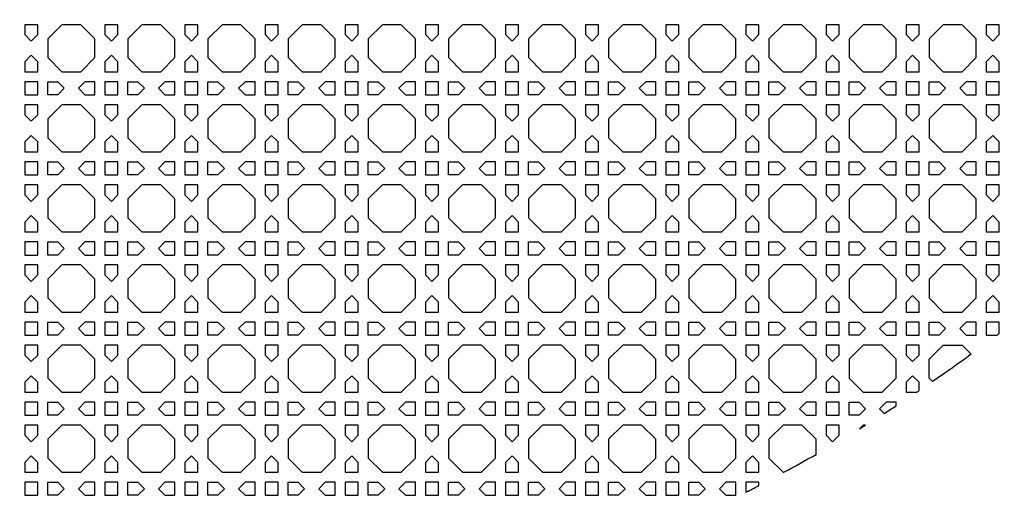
# Model space of a CAD drawing. Header units: millimetres. Extents: x 1204 to 5247, y 17 to 1217.
# Tile 38 of 53: x 4655 to 4951, y 169 to 313. Entities that reach past the tile are written whole.
import ezdxf

# ---------------------------------------------------------------- set-up
doc = ezdxf.new("R2010")
doc.units = ezdxf.units.MM
doc.header["$LTSCALE"] = 50
doc.layers.add('PATTERN', color=252, linetype='Continuous', true_color=0x696969)
doc.layers.add('PERIMETRO', color=7, linetype='Continuous', true_color=0x000000)

msp = doc.modelspace()

# ---------------------------------------------------------------- linework, layer by layer
at = {"layer": 'PATTERN'}
for points in [[(4660.74, 311.57), (4656.83, 311.57), (4656.83, 308.57), (4658.79, 306.62), (4660.74, 308.57)], [(4673.64, 297.43), (4677.87, 301.67), (4677.87, 307.33), (4673.64, 311.57), (4667.97, 311.57), (4663.74, 307.33), (4663.74, 301.67), (4667.97, 297.43)], [(4684.78, 308.57), (4684.78, 311.57), (4680.87, 311.57), (4680.87, 308.57), (4682.83, 306.62)], [(4697.68, 297.43), (4701.92, 301.67), (4701.92, 307.33), (4697.68, 311.57), (4692.02, 311.57), (4687.78, 307.33), (4687.78, 301.67), (4692.02, 297.43)], [(4704.92, 311.57), (4704.92, 308.57), (4706.87, 306.62), (4708.82, 308.57), (4708.82, 311.57)], [(4721.72, 297.43), (4725.96, 301.67), (4725.96, 307.33), (4721.72, 311.57), (4716.06, 311.57), (4711.82, 307.33), (4711.82, 301.67), (4716.06, 297.43)], [(4728.96, 311.57), (4728.96, 308.57), (4730.91, 306.62), (4732.86, 308.57), (4732.86, 311.57)], [(4745.76, 297.43), (4750, 301.67), (4750, 307.33), (4745.76, 311.57), (4740.1, 311.57), (4735.86, 307.33), (4735.86, 301.67), (4740.1, 297.43)], [(4753, 311.57), (4753, 308.57), (4754.95, 306.62), (4756.91, 308.57), (4756.91, 311.57)], [(4769.8, 297.43), (4774.04, 301.67), (4774.04, 307.33), (4769.8, 311.57), (4764.14, 311.57), (4759.91, 307.33), (4759.91, 301.67), (4764.14, 297.43)], [(4780.95, 311.57), (4777.04, 311.57), (4777.04, 308.57), (4778.99, 306.62), (4780.95, 308.57)], [(4793.85, 297.43), (4798.08, 301.67), (4798.08, 307.33), (4793.85, 311.57), (4788.18, 311.57), (4783.95, 307.33), (4783.95, 301.67), (4788.18, 297.43)], [(4804.99, 308.57), (4804.99, 311.57), (4801.08, 311.57), (4801.08, 308.57), (4803.04, 306.62)], [(4817.89, 297.43), (4822.12, 301.67), (4822.12, 307.33), (4817.89, 311.57), (4812.22, 311.57), (4807.99, 307.33), (4807.99, 301.67), (4812.22, 297.43)], [(4829.03, 308.57), (4829.03, 311.57), (4825.12, 311.57), (4825.12, 308.57), (4827.08, 306.62)], [(4841.93, 297.43), (4846.17, 301.67), (4846.17, 307.33), (4841.93, 311.57), (4836.27, 311.57), (4832.03, 307.33), (4832.03, 301.67), (4836.27, 297.43)], [(4853.07, 308.57), (4853.07, 311.57), (4849.17, 311.57), (4849.17, 308.57), (4851.12, 306.62)], [(4865.97, 297.43), (4870.21, 301.67), (4870.21, 307.33), (4865.97, 311.57), (4860.31, 311.57), (4856.07, 307.33), (4856.07, 301.67), (4860.31, 297.43)], [(4877.11, 308.57), (4877.11, 311.57), (4873.21, 311.57), (4873.21, 308.57), (4875.16, 306.62)], [(4890.01, 297.43), (4894.25, 301.67), (4894.25, 307.33), (4890.01, 311.57), (4884.35, 311.57), (4880.11, 307.33), (4880.11, 301.67), (4884.35, 297.43)], [(4901.15, 308.57), (4901.15, 311.57), (4897.25, 311.57), (4897.25, 308.57), (4899.2, 306.62)], [(4914.05, 297.43), (4918.29, 301.67), (4918.29, 307.33), (4914.05, 311.57), (4908.39, 311.57), (4904.15, 307.33), (4904.15, 301.67), (4908.39, 297.43)], [(4925.2, 308.57), (4925.2, 311.57), (4921.29, 311.57), (4921.29, 308.57), (4923.24, 306.62)], [(4938.1, 297.43), (4942.33, 301.67), (4942.33, 307.33), (4938.1, 311.57), (4932.43, 311.57), (4928.2, 307.33), (4928.2, 301.67), (4932.43, 297.43)], [(4949.24, 308.57), (4949.24, 311.57), (4945.33, 311.57), (4945.33, 308.57), (4947.28, 306.62)], [(4656.83, 300.42), (4656.83, 297.43), (4660.74, 297.43), (4660.74, 300.42), (4658.79, 302.38)], [(4680.87, 300.42), (4680.87, 297.43), (4684.78, 297.43), (4684.78, 300.42), (4682.83, 302.38)], [(4704.92, 300.42), (4704.92, 297.43), (4708.82, 297.43), (4708.82, 300.42), (4706.87, 302.38)], [(4728.96, 300.42), (4728.96, 297.43), (4732.86, 297.43), (4732.86, 300.42), (4730.91, 302.38)], [(4753, 300.42), (4753, 297.43), (4756.91, 297.43), (4756.91, 300.42), (4754.95, 302.38)], [(4777.04, 300.42), (4777.04, 297.43), (4780.95, 297.43), (4780.95, 300.42), (4778.99, 302.38)], [(4801.08, 300.42), (4801.08, 297.43), (4804.99, 297.43), (4804.99, 300.42), (4803.04, 302.38)], [(4825.12, 300.42), (4825.12, 297.43), (4829.03, 297.43), (4829.03, 300.42), (4827.08, 302.38)], [(4849.17, 300.42), (4849.17, 297.43), (4853.07, 297.43), (4853.07, 300.42), (4851.12, 302.38)], [(4873.21, 300.42), (4873.21, 297.43), (4877.11, 297.43), (4877.11, 300.42), (4875.16, 302.38)], [(4897.25, 300.42), (4897.25, 297.43), (4901.15, 297.43), (4901.15, 300.42), (4899.2, 302.38)], [(4921.29, 300.42), (4921.29, 297.43), (4925.2, 297.43), (4925.2, 300.42), (4923.24, 302.38)], [(4945.33, 300.42), (4945.33, 297.43), (4949.24, 297.43), (4949.24, 300.42), (4947.28, 302.38)], [(4656.83, 294.43), (4656.83, 290.52), (4660.74, 290.52), (4660.74, 294.43)], [(4666.73, 290.52), (4663.74, 290.52), (4663.74, 294.43), (4666.73, 294.43), (4668.69, 292.48)], [(4674.88, 290.52), (4677.87, 290.52), (4677.87, 294.43), (4674.88, 294.43), (4672.93, 292.48)], [(4680.87, 290.52), (4684.78, 290.52), (4684.78, 294.43), (4680.87, 294.43)], [(4690.77, 290.52), (4687.78, 290.52), (4687.78, 294.43), (4690.77, 294.43), (4692.73, 292.48)], [(4698.92, 290.52), (4701.92, 290.52), (4701.92, 294.43), (4698.92, 294.43), (4696.97, 292.48)], [(4704.92, 290.52), (4708.82, 290.52), (4708.82, 294.43), (4704.92, 294.43)], [(4714.82, 294.43), (4716.77, 292.48), (4714.82, 290.52), (4711.82, 290.52), (4711.82, 294.43)], [(4722.96, 290.52), (4725.96, 290.52), (4725.96, 294.43), (4722.96, 294.43), (4721.01, 292.48)], [(4728.96, 294.43), (4728.96, 290.52), (4732.86, 290.52), (4732.86, 294.43)], [(4738.86, 294.43), (4740.81, 292.48), (4738.86, 290.52), (4735.86, 290.52), (4735.86, 294.43)], [(4747.01, 290.52), (4750, 290.52), (4750, 294.43), (4747.01, 294.43), (4745.05, 292.48)], [(4753, 294.43), (4753, 290.52), (4756.91, 290.52), (4756.91, 294.43)], [(4762.9, 294.43), (4764.85, 292.48), (4762.9, 290.52), (4759.91, 290.52), (4759.91, 294.43)], [(4771.05, 290.52), (4774.04, 290.52), (4774.04, 294.43), (4771.05, 294.43), (4769.09, 292.48)], [(4777.04, 294.43), (4777.04, 290.52), (4780.95, 290.52), (4780.95, 294.43)], [(4783.95, 294.43), (4786.94, 294.43), (4788.89, 292.48), (4786.94, 290.52), (4783.95, 290.52)], [(4798.08, 290.52), (4798.08, 294.43), (4795.09, 294.43), (4793.14, 292.48), (4795.09, 290.52)], [(4801.08, 294.43), (4801.08, 290.52), (4804.99, 290.52), (4804.99, 294.43)], [(4807.99, 294.43), (4810.98, 294.43), (4812.93, 292.48), (4810.98, 290.52), (4807.99, 290.52)], [(4819.13, 290.52), (4822.12, 290.52), (4822.12, 294.43), (4819.13, 294.43), (4817.18, 292.48)], [(4829.03, 290.52), (4829.03, 294.43), (4825.12, 294.43), (4825.12, 290.52)], [(4832.03, 294.43), (4835.02, 294.43), (4836.98, 292.48), (4835.02, 290.52), (4832.03, 290.52)], [(4843.17, 290.52), (4846.17, 290.52), (4846.17, 294.43), (4843.17, 294.43), (4841.22, 292.48)], [(4853.07, 290.52), (4853.07, 294.43), (4849.17, 294.43), (4849.17, 290.52)], [(4856.07, 294.43), (4859.06, 294.43), (4861.02, 292.48), (4859.06, 290.52), (4856.07, 290.52)], [(4867.21, 290.52), (4870.21, 290.52), (4870.21, 294.43), (4867.21, 294.43), (4865.26, 292.48)], [(4877.11, 290.52), (4877.11, 294.43), (4873.21, 294.43), (4873.21, 290.52)], [(4880.11, 294.43), (4883.11, 294.43), (4885.06, 292.48), (4883.11, 290.52), (4880.11, 290.52)], [(4891.26, 290.52), (4894.25, 290.52), (4894.25, 294.43), (4891.26, 294.43), (4889.3, 292.48)], [(4901.15, 290.52), (4901.15, 294.43), (4897.25, 294.43), (4897.25, 290.52)], [(4904.15, 294.43), (4907.15, 294.43), (4909.1, 292.48), (4907.15, 290.52), (4904.15, 290.52)], [(4915.3, 290.52), (4918.29, 290.52), (4918.29, 294.43), (4915.3, 294.43), (4913.34, 292.48)], [(4921.29, 290.52), (4925.2, 290.52), (4925.2, 294.43), (4921.29, 294.43)], [(4928.2, 294.43), (4931.19, 294.43), (4933.14, 292.48), (4931.19, 290.52), (4928.2, 290.52)], [(4939.34, 290.52), (4942.33, 290.52), (4942.33, 294.43), (4939.34, 294.43), (4937.39, 292.48)], [(4945.33, 290.52), (4949.24, 290.52), (4949.24, 294.43), (4945.33, 294.43)], [(4660.74, 287.52), (4656.83, 287.52), (4656.83, 284.53), (4658.79, 282.58), (4660.74, 284.53)], [(4673.64, 273.39), (4677.87, 277.62), (4677.87, 283.29), (4673.64, 287.52), (4667.97, 287.52), (4663.74, 283.29), (4663.74, 277.62), (4667.97, 273.39)], [(4684.78, 284.53), (4684.78, 287.52), (4680.87, 287.52), (4680.87, 284.53), (4682.83, 282.58)], [(4697.68, 273.39), (4701.92, 277.62), (4701.92, 283.29), (4697.68, 287.52), (4692.02, 287.52), (4687.78, 283.29), (4687.78, 277.62), (4692.02, 273.39)], [(4704.92, 287.52), (4704.92, 284.53), (4706.87, 282.58), (4708.82, 284.53), (4708.82, 287.52)], [(4721.72, 273.39), (4725.96, 277.62), (4725.96, 283.29), (4721.72, 287.52), (4716.06, 287.52), (4711.82, 283.29), (4711.82, 277.62), (4716.06, 273.39)], [(4728.96, 287.52), (4728.96, 284.53), (4730.91, 282.58), (4732.86, 284.53), (4732.86, 287.52)], [(4745.76, 273.39), (4750, 277.62), (4750, 283.29), (4745.76, 287.52), (4740.1, 287.52), (4735.86, 283.29), (4735.86, 277.62), (4740.1, 273.39)], [(4753, 287.52), (4753, 284.53), (4754.95, 282.58), (4756.91, 284.53), (4756.91, 287.52)], [(4769.8, 273.39), (4774.04, 277.62), (4774.04, 283.29), (4769.8, 287.52), (4764.14, 287.52), (4759.91, 283.29), (4759.91, 277.62), (4764.14, 273.39)], [(4780.95, 287.52), (4777.04, 287.52), (4777.04, 284.53), (4778.99, 282.58), (4780.95, 284.53)], [(4793.85, 273.39), (4798.08, 277.62), (4798.08, 283.29), (4793.85, 287.52), (4788.18, 287.52), (4783.95, 283.29), (4783.95, 277.62), (4788.18, 273.39)], [(4804.99, 284.53), (4804.99, 287.52), (4801.08, 287.52), (4801.08, 284.53), (4803.04, 282.58)], [(4817.89, 273.39), (4822.12, 277.62), (4822.12, 283.29), (4817.89, 287.52), (4812.22, 287.52), (4807.99, 283.29), (4807.99, 277.62), (4812.22, 273.39)], [(4829.03, 284.53), (4829.03, 287.52), (4825.12, 287.52), (4825.12, 284.53), (4827.08, 282.58)], [(4841.93, 273.39), (4846.17, 277.62), (4846.17, 283.29), (4841.93, 287.52), (4836.27, 287.52), (4832.03, 283.29), (4832.03, 277.62), (4836.27, 273.39)], [(4853.07, 284.53), (4853.07, 287.52), (4849.17, 287.52), (4849.17, 284.53), (4851.12, 282.58)], [(4865.97, 273.39), (4870.21, 277.62), (4870.21, 283.29), (4865.97, 287.52), (4860.31, 287.52), (4856.07, 283.29), (4856.07, 277.62), (4860.31, 273.39)], [(4877.11, 284.53), (4877.11, 287.52), (4873.21, 287.52), (4873.21, 284.53), (4875.16, 282.58)], [(4890.01, 273.39), (4894.25, 277.62), (4894.25, 283.29), (4890.01, 287.52), (4884.35, 287.52), (4880.11, 283.29), (4880.11, 277.62), (4884.35, 273.39)], [(4901.15, 284.53), (4901.15, 287.52), (4897.25, 287.52), (4897.25, 284.53), (4899.2, 282.58)], [(4914.05, 273.39), (4918.29, 277.62), (4918.29, 283.29), (4914.05, 287.52), (4908.39, 287.52), (4904.15, 283.29), (4904.15, 277.62), (4908.39, 273.39)], [(4925.2, 284.53), (4925.2, 287.52), (4921.29, 287.52), (4921.29, 284.53), (4923.24, 282.58)], [(4938.1, 273.39), (4942.33, 277.62), (4942.33, 283.29), (4938.1, 287.52), (4932.43, 287.52), (4928.2, 283.29), (4928.2, 277.62), (4932.43, 273.39)], [(4949.24, 284.53), (4949.24, 287.52), (4945.33, 287.52), (4945.33, 284.53), (4947.28, 282.58)], [(4656.83, 276.38), (4656.83, 273.39), (4660.74, 273.39), (4660.74, 276.38), (4658.79, 278.33)], [(4680.87, 276.38), (4680.87, 273.39), (4684.78, 273.39), (4684.78, 276.38), (4682.83, 278.33)], [(4704.92, 276.38), (4704.92, 273.39), (4708.82, 273.39), (4708.82, 276.38), (4706.87, 278.33)], [(4728.96, 276.38), (4728.96, 273.39), (4732.86, 273.39), (4732.86, 276.38), (4730.91, 278.33)], [(4753, 276.38), (4753, 273.39), (4756.91, 273.39), (4756.91, 276.38), (4754.95, 278.33)], [(4777.04, 276.38), (4777.04, 273.39), (4780.95, 273.39), (4780.95, 276.38), (4778.99, 278.33)], [(4801.08, 276.38), (4801.08, 273.39), (4804.99, 273.39), (4804.99, 276.38), (4803.04, 278.33)], [(4825.12, 276.38), (4825.12, 273.39), (4829.03, 273.39), (4829.03, 276.38), (4827.08, 278.33)], [(4849.17, 276.38), (4849.17, 273.39), (4853.07, 273.39), (4853.07, 276.38), (4851.12, 278.33)], [(4873.21, 276.38), (4873.21, 273.39), (4877.11, 273.39), (4877.11, 276.38), (4875.16, 278.33)], [(4897.25, 276.38), (4897.25, 273.39), (4901.15, 273.39), (4901.15, 276.38), (4899.2, 278.33)], [(4921.29, 276.38), (4921.29, 273.39), (4925.2, 273.39), (4925.2, 276.38), (4923.24, 278.33)], [(4945.33, 276.38), (4945.33, 273.39), (4949.24, 273.39), (4949.24, 276.38), (4947.28, 278.33)], [(4656.83, 270.39), (4656.83, 266.48), (4660.74, 266.48), (4660.74, 270.39)], [(4666.73, 266.48), (4663.74, 266.48), (4663.74, 270.39), (4666.73, 270.39), (4668.69, 268.43)], [(4674.88, 266.48), (4677.87, 266.48), (4677.87, 270.39), (4674.88, 270.39), (4672.93, 268.43)], [(4680.87, 266.48), (4684.78, 266.48), (4684.78, 270.39), (4680.87, 270.39)], [(4690.77, 266.48), (4687.78, 266.48), (4687.78, 270.39), (4690.77, 270.39), (4692.73, 268.43)], [(4698.92, 266.48), (4701.92, 266.48), (4701.92, 270.39), (4698.92, 270.39), (4696.97, 268.43)], [(4704.92, 266.48), (4708.82, 266.48), (4708.82, 270.39), (4704.92, 270.39)], [(4714.82, 270.39), (4716.77, 268.43), (4714.82, 266.48), (4711.82, 266.48), (4711.82, 270.39)], [(4722.96, 266.48), (4725.96, 266.48), (4725.96, 270.39), (4722.96, 270.39), (4721.01, 268.43)], [(4728.96, 270.39), (4728.96, 266.48), (4732.86, 266.48), (4732.86, 270.39)], [(4738.86, 270.39), (4740.81, 268.43), (4738.86, 266.48), (4735.86, 266.48), (4735.86, 270.39)], [(4747.01, 266.48), (4750, 266.48), (4750, 270.39), (4747.01, 270.39), (4745.05, 268.43)], [(4753, 270.39), (4753, 266.48), (4756.91, 266.48), (4756.91, 270.39)], [(4762.9, 270.39), (4764.85, 268.43), (4762.9, 266.48), (4759.91, 266.48), (4759.91, 270.39)], [(4771.05, 266.48), (4774.04, 266.48), (4774.04, 270.39), (4771.05, 270.39), (4769.09, 268.43)], [(4777.04, 270.39), (4777.04, 266.48), (4780.95, 266.48), (4780.95, 270.39)], [(4783.95, 270.39), (4786.94, 270.39), (4788.89, 268.43), (4786.94, 266.48), (4783.95, 266.48)], [(4798.08, 266.48), (4798.08, 270.39), (4795.09, 270.39), (4793.14, 268.43), (4795.09, 266.48)], [(4801.08, 270.39), (4801.08, 266.48), (4804.99, 266.48), (4804.99, 270.39)], [(4807.99, 270.39), (4810.98, 270.39), (4812.93, 268.43), (4810.98, 266.48), (4807.99, 266.48)], [(4819.13, 266.48), (4822.12, 266.48), (4822.12, 270.39), (4819.13, 270.39), (4817.18, 268.43)], [(4829.03, 266.48), (4829.03, 270.39), (4825.12, 270.39), (4825.12, 266.48)], [(4832.03, 270.39), (4835.02, 270.39), (4836.98, 268.43), (4835.02, 266.48), (4832.03, 266.48)], [(4843.17, 266.48), (4846.17, 266.48), (4846.17, 270.39), (4843.17, 270.39), (4841.22, 268.43)], [(4853.07, 266.48), (4853.07, 270.39), (4849.17, 270.39), (4849.17, 266.48)], [(4856.07, 270.39), (4859.06, 270.39), (4861.02, 268.43), (4859.06, 266.48), (4856.07, 266.48)], [(4867.21, 266.48), (4870.21, 266.48), (4870.21, 270.39), (4867.21, 270.39), (4865.26, 268.43)], [(4877.11, 266.48), (4877.11, 270.39), (4873.21, 270.39), (4873.21, 266.48)], [(4880.11, 270.39), (4883.11, 270.39), (4885.06, 268.43), (4883.11, 266.48), (4880.11, 266.48)], [(4891.26, 266.48), (4894.25, 266.48), (4894.25, 270.39), (4891.26, 270.39), (4889.3, 268.43)], [(4901.15, 266.48), (4901.15, 270.39), (4897.25, 270.39), (4897.25, 266.48)], [(4904.15, 270.39), (4907.15, 270.39), (4909.1, 268.43), (4907.15, 266.48), (4904.15, 266.48)], [(4915.3, 266.48), (4918.29, 266.48), (4918.29, 270.39), (4915.3, 270.39), (4913.34, 268.43)], [(4925.2, 270.39), (4921.29, 270.39), (4921.29, 266.48), (4925.2, 266.48)], [(4928.2, 270.39), (4931.19, 270.39), (4933.14, 268.43), (4931.19, 266.48), (4928.2, 266.48)], [(4939.34, 266.48), (4942.33, 266.48), (4942.33, 270.39), (4939.34, 270.39), (4937.39, 268.43)], [(4945.33, 266.48), (4949.24, 266.48), (4949.24, 270.39), (4945.33, 270.39)], [(4660.74, 263.48), (4656.83, 263.48), (4656.83, 260.49), (4658.79, 258.54), (4660.74, 260.49)], [(4673.64, 249.35), (4677.87, 253.58), (4677.87, 259.25), (4673.64, 263.48), (4667.97, 263.48), (4663.74, 259.25), (4663.74, 253.58), (4667.97, 249.35)], [(4684.78, 260.49), (4684.78, 263.48), (4680.87, 263.48), (4680.87, 260.49), (4682.83, 258.54)], [(4697.68, 249.35), (4701.92, 253.58), (4701.92, 259.25), (4697.68, 263.48), (4692.02, 263.48), (4687.78, 259.25), (4687.78, 253.58), (4692.02, 249.35)], [(4704.92, 263.48), (4704.92, 260.49), (4706.87, 258.54), (4708.82, 260.49), (4708.82, 263.48)], [(4721.72, 249.35), (4725.96, 253.58), (4725.96, 259.25), (4721.72, 263.48), (4716.06, 263.48), (4711.82, 259.25), (4711.82, 253.58), (4716.06, 249.35)], [(4728.96, 263.48), (4728.96, 260.49), (4730.91, 258.54), (4732.86, 260.49), (4732.86, 263.48)], [(4745.76, 249.35), (4750, 253.58), (4750, 259.25), (4745.76, 263.48), (4740.1, 263.48), (4735.86, 259.25), (4735.86, 253.58), (4740.1, 249.35)], [(4753, 263.48), (4753, 260.49), (4754.95, 258.54), (4756.91, 260.49), (4756.91, 263.48)], [(4769.8, 249.35), (4774.04, 253.58), (4774.04, 259.25), (4769.8, 263.48), (4764.14, 263.48), (4759.91, 259.25), (4759.91, 253.58), (4764.14, 249.35)], [(4780.95, 263.48), (4777.04, 263.48), (4777.04, 260.49), (4778.99, 258.54), (4780.95, 260.49)], [(4793.85, 249.35), (4798.08, 253.58), (4798.08, 259.25), (4793.85, 263.48), (4788.18, 263.48), (4783.95, 259.25), (4783.95, 253.58), (4788.18, 249.35)], [(4804.99, 260.49), (4804.99, 263.48), (4801.08, 263.48), (4801.08, 260.49), (4803.04, 258.54)], [(4817.89, 249.35), (4822.12, 253.58), (4822.12, 259.25), (4817.89, 263.48), (4812.22, 263.48), (4807.99, 259.25), (4807.99, 253.58), (4812.22, 249.35)], [(4829.03, 260.49), (4829.03, 263.48), (4825.12, 263.48), (4825.12, 260.49), (4827.08, 258.54)], [(4841.93, 249.35), (4846.17, 253.58), (4846.17, 259.25), (4841.93, 263.48), (4836.27, 263.48), (4832.03, 259.25), (4832.03, 253.58), (4836.27, 249.35)], [(4853.07, 260.49), (4853.07, 263.48), (4849.17, 263.48), (4849.17, 260.49), (4851.12, 258.54)], [(4865.97, 249.35), (4870.21, 253.58), (4870.21, 259.25), (4865.97, 263.48), (4860.31, 263.48), (4856.07, 259.25), (4856.07, 253.58), (4860.31, 249.35)], [(4877.11, 260.49), (4877.11, 263.48), (4873.21, 263.48), (4873.21, 260.49), (4875.16, 258.54)], [(4890.01, 249.35), (4894.25, 253.58), (4894.25, 259.25), (4890.01, 263.48), (4884.35, 263.48), (4880.11, 259.25), (4880.11, 253.58), (4884.35, 249.35)], [(4901.15, 260.49), (4901.15, 263.48), (4897.25, 263.48), (4897.25, 260.49), (4899.2, 258.54)], [(4914.05, 249.35), (4918.29, 253.58), (4918.29, 259.25), (4914.05, 263.48), (4908.39, 263.48), (4904.15, 259.25), (4904.15, 253.58), (4908.39, 249.35)], [(4925.2, 260.49), (4925.2, 263.48), (4921.29, 263.48), (4921.29, 260.49), (4923.24, 258.54)], [(4938.1, 249.35), (4942.33, 253.58), (4942.33, 259.25), (4938.1, 263.48), (4932.43, 263.48), (4928.2, 259.25), (4928.2, 253.58), (4932.43, 249.35)], [(4949.24, 260.49), (4949.24, 263.48), (4945.33, 263.48), (4945.33, 260.49), (4947.28, 258.54)], [(4656.83, 252.34), (4656.83, 249.35), (4660.74, 249.35), (4660.74, 252.34), (4658.79, 254.29)], [(4680.87, 252.34), (4680.87, 249.35), (4684.78, 249.35), (4684.78, 252.34), (4682.83, 254.29)], [(4704.92, 252.34), (4704.92, 249.35), (4708.82, 249.35), (4708.82, 252.34), (4706.87, 254.29)], [(4728.96, 252.34), (4728.96, 249.35), (4732.86, 249.35), (4732.86, 252.34), (4730.91, 254.29)], [(4753, 252.34), (4753, 249.35), (4756.91, 249.35), (4756.91, 252.34), (4754.95, 254.29)], [(4777.04, 252.34), (4777.04, 249.35), (4780.95, 249.35), (4780.95, 252.34), (4778.99, 254.29)], [(4801.08, 252.34), (4801.08, 249.35), (4804.99, 249.35), (4804.99, 252.34), (4803.04, 254.29)], [(4825.12, 252.34), (4825.12, 249.35), (4829.03, 249.35), (4829.03, 252.34), (4827.08, 254.29)], [(4849.17, 252.34), (4849.17, 249.35), (4853.07, 249.35), (4853.07, 252.34), (4851.12, 254.29)], [(4873.21, 252.34), (4873.21, 249.35), (4877.11, 249.35), (4877.11, 252.34), (4875.16, 254.29)], [(4897.25, 252.34), (4897.25, 249.35), (4901.15, 249.35), (4901.15, 252.34), (4899.2, 254.29)], [(4921.29, 252.34), (4921.29, 249.35), (4925.2, 249.35), (4925.2, 252.34), (4923.24, 254.29)], [(4945.33, 252.34), (4945.33, 249.35), (4949.24, 249.35), (4949.24, 252.34), (4947.28, 254.29)], [(4656.83, 246.35), (4656.83, 242.44), (4660.74, 242.44), (4660.74, 246.35)], [(4666.73, 242.44), (4663.74, 242.44), (4663.74, 246.35), (4666.73, 246.35), (4668.69, 244.39)], [(4674.88, 242.44), (4677.87, 242.44), (4677.87, 246.35), (4674.88, 246.35), (4672.93, 244.39)], [(4680.87, 242.44), (4684.78, 242.44), (4684.78, 246.35), (4680.87, 246.35)], [(4690.77, 242.44), (4687.78, 242.44), (4687.78, 246.35), (4690.77, 246.35), (4692.73, 244.39)], [(4698.92, 242.44), (4701.92, 242.44), (4701.92, 246.35), (4698.92, 246.35), (4696.97, 244.39)], [(4704.92, 242.44), (4708.82, 242.44), (4708.82, 246.35), (4704.92, 246.35)], [(4714.82, 246.35), (4716.77, 244.39), (4714.82, 242.44), (4711.82, 242.44), (4711.82, 246.35)], [(4722.96, 242.44), (4725.96, 242.44), (4725.96, 246.35), (4722.96, 246.35), (4721.01, 244.39)], [(4728.96, 246.35), (4728.96, 242.44), (4732.86, 242.44), (4732.86, 246.35)], [(4738.86, 246.35), (4740.81, 244.39), (4738.86, 242.44), (4735.86, 242.44), (4735.86, 246.35)], [(4747.01, 242.44), (4750, 242.44), (4750, 246.35), (4747.01, 246.35), (4745.05, 244.39)], [(4753, 246.35), (4753, 242.44), (4756.91, 242.44), (4756.91, 246.35)], [(4762.9, 246.35), (4764.85, 244.39), (4762.9, 242.44), (4759.91, 242.44), (4759.91, 246.35)], [(4771.05, 242.44), (4774.04, 242.44), (4774.04, 246.35), (4771.05, 246.35), (4769.09, 244.39)], [(4777.04, 246.35), (4777.04, 242.44), (4780.95, 242.44), (4780.95, 246.35)], [(4783.95, 246.35), (4786.94, 246.35), (4788.89, 244.39), (4786.94, 242.44), (4783.95, 242.44)], [(4798.08, 242.44), (4798.08, 246.35), (4795.09, 246.35), (4793.14, 244.39), (4795.09, 242.44)], [(4801.08, 246.35), (4801.08, 242.44), (4804.99, 242.44), (4804.99, 246.35)], [(4807.99, 246.35), (4810.98, 246.35), (4812.93, 244.39), (4810.98, 242.44), (4807.99, 242.44)], [(4819.13, 242.44), (4822.12, 242.44), (4822.12, 246.35), (4819.13, 246.35), (4817.18, 244.39)], [(4829.03, 242.44), (4829.03, 246.35), (4825.12, 246.35), (4825.12, 242.44)], [(4832.03, 246.35), (4835.02, 246.35), (4836.98, 244.39), (4835.02, 242.44), (4832.03, 242.44)], [(4843.17, 242.44), (4846.17, 242.44), (4846.17, 246.35), (4843.17, 246.35), (4841.22, 244.39)], [(4853.07, 242.44), (4853.07, 246.35), (4849.17, 246.35), (4849.17, 242.44)], [(4856.07, 246.35), (4859.06, 246.35), (4861.02, 244.39), (4859.06, 242.44), (4856.07, 242.44)], [(4867.21, 242.44), (4870.21, 242.44), (4870.21, 246.35), (4867.21, 246.35), (4865.26, 244.39)], [(4877.11, 242.44), (4877.11, 246.35), (4873.21, 246.35), (4873.21, 242.44)], [(4880.11, 246.35), (4883.11, 246.35), (4885.06, 244.39), (4883.11, 242.44), (4880.11, 242.44)], [(4891.26, 242.44), (4894.25, 242.44), (4894.25, 246.35), (4891.26, 246.35), (4889.3, 244.39)], [(4901.15, 242.44), (4901.15, 246.35), (4897.25, 246.35), (4897.25, 242.44)], [(4904.15, 246.35), (4907.15, 246.35), (4909.1, 244.39), (4907.15, 242.44), (4904.15, 242.44)], [(4915.3, 242.44), (4918.29, 242.44), (4918.29, 246.35), (4915.3, 246.35), (4913.34, 244.39)], [(4925.2, 246.35), (4921.29, 246.35), (4921.29, 242.44), (4925.2, 242.44)], [(4928.2, 246.35), (4931.19, 246.35), (4933.14, 244.39), (4931.19, 242.44), (4928.2, 242.44)], [(4939.34, 242.44), (4942.33, 242.44), (4942.33, 246.35), (4939.34, 246.35), (4937.39, 244.39)], [(4945.33, 246.35), (4945.33, 242.44), (4949.24, 242.44), (4949.24, 246.35)], [(4660.74, 239.44), (4656.83, 239.44), (4656.83, 236.45), (4658.79, 234.49), (4660.74, 236.45)], [(4673.64, 225.3), (4677.87, 229.54), (4677.87, 235.2), (4673.64, 239.44), (4667.97, 239.44), (4663.74, 235.2), (4663.74, 229.54), (4667.97, 225.3)], [(4684.78, 236.45), (4684.78, 239.44), (4680.87, 239.44), (4680.87, 236.45), (4682.83, 234.49)], [(4697.68, 225.3), (4701.92, 229.54), (4701.92, 235.2), (4697.68, 239.44), (4692.02, 239.44), (4687.78, 235.2), (4687.78, 229.54), (4692.02, 225.3)], [(4704.92, 239.44), (4704.92, 236.45), (4706.87, 234.49), (4708.82, 236.45), (4708.82, 239.44)], [(4721.72, 225.3), (4725.96, 229.54), (4725.96, 235.2), (4721.72, 239.44), (4716.06, 239.44), (4711.82, 235.2), (4711.82, 229.54), (4716.06, 225.3)], [(4728.96, 239.44), (4728.96, 236.45), (4730.91, 234.49), (4732.86, 236.45), (4732.86, 239.44)], [(4745.76, 225.3), (4750, 229.54), (4750, 235.2), (4745.76, 239.44), (4740.1, 239.44), (4735.86, 235.2), (4735.86, 229.54), (4740.1, 225.3)], [(4753, 239.44), (4753, 236.45), (4754.95, 234.49), (4756.91, 236.45), (4756.91, 239.44)], [(4769.8, 225.3), (4774.04, 229.54), (4774.04, 235.2), (4769.8, 239.44), (4764.14, 239.44), (4759.91, 235.2), (4759.91, 229.54), (4764.14, 225.3)], [(4780.95, 239.44), (4777.04, 239.44), (4777.04, 236.45), (4778.99, 234.49), (4780.95, 236.45)], [(4793.85, 225.3), (4798.08, 229.54), (4798.08, 235.2), (4793.85, 239.44), (4788.18, 239.44), (4783.95, 235.2), (4783.95, 229.54), (4788.18, 225.3)], [(4804.99, 236.45), (4804.99, 239.44), (4801.08, 239.44), (4801.08, 236.45), (4803.04, 234.49)], [(4817.89, 225.3), (4822.12, 229.54), (4822.12, 235.2), (4817.89, 239.44), (4812.22, 239.44), (4807.99, 235.2), (4807.99, 229.54), (4812.22, 225.3)], [(4829.03, 236.45), (4829.03, 239.44), (4825.12, 239.44), (4825.12, 236.45), (4827.08, 234.49)], [(4841.93, 225.3), (4846.17, 229.54), (4846.17, 235.2), (4841.93, 239.44), (4836.27, 239.44), (4832.03, 235.2), (4832.03, 229.54), (4836.27, 225.3)], [(4853.07, 236.45), (4853.07, 239.44), (4849.17, 239.44), (4849.17, 236.45), (4851.12, 234.49)], [(4865.97, 225.3), (4870.21, 229.54), (4870.21, 235.2), (4865.97, 239.44), (4860.31, 239.44), (4856.07, 235.2), (4856.07, 229.54), (4860.31, 225.3)], [(4877.11, 236.45), (4877.11, 239.44), (4873.21, 239.44), (4873.21, 236.45), (4875.16, 234.49)], [(4890.01, 225.3), (4894.25, 229.54), (4894.25, 235.2), (4890.01, 239.44), (4884.35, 239.44), (4880.11, 235.2), (4880.11, 229.54), (4884.35, 225.3)], [(4901.15, 236.45), (4901.15, 239.44), (4897.25, 239.44), (4897.25, 236.45), (4899.2, 234.49)], [(4914.05, 225.3), (4918.29, 229.54), (4918.29, 235.2), (4914.05, 239.44), (4908.39, 239.44), (4904.15, 235.2), (4904.15, 229.54), (4908.39, 225.3)], [(4925.2, 236.45), (4925.2, 239.44), (4921.29, 239.44), (4921.29, 236.45), (4923.24, 234.49)], [(4938.1, 225.3), (4942.33, 229.54), (4942.33, 235.2), (4938.1, 239.44), (4932.43, 239.44), (4928.2, 235.2), (4928.2, 229.54), (4932.43, 225.3)], [(4949.24, 236.45), (4949.24, 239.44), (4945.33, 239.44), (4945.33, 236.45), (4947.28, 234.49)], [(4656.83, 228.3), (4656.83, 225.3), (4660.74, 225.3), (4660.74, 228.3), (4658.79, 230.25)], [(4680.87, 228.3), (4680.87, 225.3), (4684.78, 225.3), (4684.78, 228.3), (4682.83, 230.25)], [(4704.92, 228.3), (4704.92, 225.3), (4708.82, 225.3), (4708.82, 228.3), (4706.87, 230.25)], [(4728.96, 228.3), (4728.96, 225.3), (4732.86, 225.3), (4732.86, 228.3), (4730.91, 230.25)], [(4753, 228.3), (4753, 225.3), (4756.91, 225.3), (4756.91, 228.3), (4754.95, 230.25)], [(4777.04, 228.3), (4777.04, 225.3), (4780.95, 225.3), (4780.95, 228.3), (4778.99, 230.25)], [(4801.08, 228.3), (4801.08, 225.3), (4804.99, 225.3), (4804.99, 228.3), (4803.04, 230.25)], [(4825.12, 228.3), (4825.12, 225.3), (4829.03, 225.3), (4829.03, 228.3), (4827.08, 230.25)], [(4849.17, 228.3), (4849.17, 225.3), (4853.07, 225.3), (4853.07, 228.3), (4851.12, 230.25)], [(4873.21, 228.3), (4873.21, 225.3), (4877.11, 225.3), (4877.11, 228.3), (4875.16, 230.25)], [(4897.25, 228.3), (4897.25, 225.3), (4901.15, 225.3), (4901.15, 228.3), (4899.2, 230.25)], [(4921.29, 228.3), (4921.29, 225.3), (4925.2, 225.3), (4925.2, 228.3), (4923.24, 230.25)], [(4945.33, 228.3), (4945.33, 225.3), (4949.24, 225.3), (4949.24, 228.3), (4947.28, 230.25)], [(4656.83, 222.3), (4656.83, 218.4), (4660.74, 218.4), (4660.74, 222.3)], [(4666.73, 218.4), (4663.74, 218.4), (4663.74, 222.3), (4666.73, 222.3), (4668.69, 220.35)], [(4674.88, 218.4), (4677.87, 218.4), (4677.87, 222.3), (4674.88, 222.3), (4672.93, 220.35)], [(4680.87, 218.4), (4684.78, 218.4), (4684.78, 222.3), (4680.87, 222.3)], [(4690.77, 218.4), (4687.78, 218.4), (4687.78, 222.3), (4690.77, 222.3), (4692.73, 220.35)], [(4698.92, 218.4), (4701.92, 218.4), (4701.92, 222.3), (4698.92, 222.3), (4696.97, 220.35)], [(4704.92, 218.4), (4708.82, 218.4), (4708.82, 222.3), (4704.92, 222.3)], [(4714.82, 222.3), (4716.77, 220.35), (4714.82, 218.4), (4711.82, 218.4), (4711.82, 222.3)], [(4722.96, 218.4), (4725.96, 218.4), (4725.96, 222.3), (4722.96, 222.3), (4721.01, 220.35)], [(4728.96, 222.3), (4728.96, 218.4), (4732.86, 218.4), (4732.86, 222.3)], [(4738.86, 222.3), (4740.81, 220.35), (4738.86, 218.4), (4735.86, 218.4), (4735.86, 222.3)], [(4747.01, 218.4), (4750, 218.4), (4750, 222.3), (4747.01, 222.3), (4745.05, 220.35)], [(4753, 222.3), (4753, 218.4), (4756.91, 218.4), (4756.91, 222.3)], [(4762.9, 222.3), (4764.85, 220.35), (4762.9, 218.4), (4759.91, 218.4), (4759.91, 222.3)], [(4771.05, 218.4), (4774.04, 218.4), (4774.04, 222.3), (4771.05, 222.3), (4769.09, 220.35)], [(4777.04, 222.3), (4777.04, 218.4), (4780.95, 218.4), (4780.95, 222.3)], [(4783.95, 222.3), (4786.94, 222.3), (4788.89, 220.35), (4786.94, 218.4), (4783.95, 218.4)], [(4798.08, 218.4), (4798.08, 222.3), (4795.09, 222.3), (4793.14, 220.35), (4795.09, 218.4)], [(4801.08, 222.3), (4801.08, 218.4), (4804.99, 218.4), (4804.99, 222.3)], [(4807.99, 222.3), (4810.98, 222.3), (4812.93, 220.35), (4810.98, 218.4), (4807.99, 218.4)], [(4819.13, 218.4), (4822.12, 218.4), (4822.12, 222.3), (4819.13, 222.3), (4817.18, 220.35)], [(4829.03, 218.4), (4829.03, 222.3), (4825.12, 222.3), (4825.12, 218.4)], [(4832.03, 222.3), (4835.02, 222.3), (4836.98, 220.35), (4835.02, 218.4), (4832.03, 218.4)], [(4843.17, 218.4), (4846.17, 218.4), (4846.17, 222.3), (4843.17, 222.3), (4841.22, 220.35)], [(4853.07, 218.4), (4853.07, 222.3), (4849.17, 222.3), (4849.17, 218.4)], [(4856.07, 222.3), (4859.06, 222.3), (4861.02, 220.35), (4859.06, 218.4), (4856.07, 218.4)], [(4867.21, 218.4), (4870.21, 218.4), (4870.21, 222.3), (4867.21, 222.3), (4865.26, 220.35)], [(4877.11, 218.4), (4877.11, 222.3), (4873.21, 222.3), (4873.21, 218.4)], [(4880.11, 222.3), (4883.11, 222.3), (4885.06, 220.35), (4883.11, 218.4), (4880.11, 218.4)], [(4891.26, 218.4), (4894.25, 218.4), (4894.25, 222.3), (4891.26, 222.3), (4889.3, 220.35)], [(4901.15, 218.4), (4901.15, 222.3), (4897.25, 222.3), (4897.25, 218.4)], [(4904.15, 222.3), (4907.15, 222.3), (4909.1, 220.35), (4907.15, 218.4), (4904.15, 218.4)], [(4915.3, 218.4), (4918.29, 218.4), (4918.29, 222.3), (4915.3, 222.3), (4913.34, 220.35)], [(4925.2, 222.3), (4921.29, 222.3), (4921.29, 218.4), (4925.2, 218.4)], [(4928.2, 222.3), (4931.19, 222.3), (4933.14, 220.35), (4931.19, 218.4), (4928.2, 218.4)], [(4939.34, 218.4), (4942.33, 218.4), (4942.33, 222.3), (4939.34, 222.3), (4937.39, 220.35)], [(4660.74, 215.4), (4656.83, 215.4), (4656.83, 212.41), (4658.79, 210.45), (4660.74, 212.41)], [(4673.64, 201.26), (4677.87, 205.5), (4677.87, 211.16), (4673.64, 215.4), (4667.97, 215.4), (4663.74, 211.16), (4663.74, 205.5), (4667.97, 201.26)], [(4684.78, 212.41), (4684.78, 215.4), (4680.87, 215.4), (4680.87, 212.41), (4682.83, 210.45)], [(4697.68, 201.26), (4701.92, 205.5), (4701.92, 211.16), (4697.68, 215.4), (4692.02, 215.4), (4687.78, 211.16), (4687.78, 205.5), (4692.02, 201.26)], [(4704.92, 215.4), (4704.92, 212.41), (4706.87, 210.45), (4708.82, 212.41), (4708.82, 215.4)], [(4721.72, 201.26), (4725.96, 205.5), (4725.96, 211.16), (4721.72, 215.4), (4716.06, 215.4), (4711.82, 211.16), (4711.82, 205.5), (4716.06, 201.26)], [(4728.96, 215.4), (4728.96, 212.41), (4730.91, 210.45), (4732.86, 212.41), (4732.86, 215.4)], [(4745.76, 201.26), (4750, 205.5), (4750, 211.16), (4745.76, 215.4), (4740.1, 215.4), (4735.86, 211.16), (4735.86, 205.5), (4740.1, 201.26)], [(4753, 215.4), (4753, 212.41), (4754.95, 210.45), (4756.91, 212.41), (4756.91, 215.4)], [(4769.8, 201.26), (4774.04, 205.5), (4774.04, 211.16), (4769.8, 215.4), (4764.14, 215.4), (4759.91, 211.16), (4759.91, 205.5), (4764.14, 201.26)], [(4780.95, 215.4), (4777.04, 215.4), (4777.04, 212.41), (4778.99, 210.45), (4780.95, 212.41)], [(4793.85, 201.26), (4798.08, 205.5), (4798.08, 211.16), (4793.85, 215.4), (4788.18, 215.4), (4783.95, 211.16), (4783.95, 205.5), (4788.18, 201.26)], [(4804.99, 212.41), (4804.99, 215.4), (4801.08, 215.4), (4801.08, 212.41), (4803.04, 210.45)], [(4817.89, 201.26), (4822.12, 205.5), (4822.12, 211.16), (4817.89, 215.4), (4812.22, 215.4), (4807.99, 211.16), (4807.99, 205.5), (4812.22, 201.26)], [(4829.03, 212.41), (4829.03, 215.4), (4825.12, 215.4), (4825.12, 212.41), (4827.08, 210.45)], [(4841.93, 201.26), (4846.17, 205.5), (4846.17, 211.16), (4841.93, 215.4), (4836.27, 215.4), (4832.03, 211.16), (4832.03, 205.5), (4836.27, 201.26)], [(4853.07, 212.41), (4853.07, 215.4), (4849.17, 215.4), (4849.17, 212.41), (4851.12, 210.45)], [(4865.97, 201.26), (4870.21, 205.5), (4870.21, 211.16), (4865.97, 215.4), (4860.31, 215.4), (4856.07, 211.16), (4856.07, 205.5), (4860.31, 201.26)], [(4877.11, 212.41), (4877.11, 215.4), (4873.21, 215.4), (4873.21, 212.41), (4875.16, 210.45)], [(4890.01, 201.26), (4894.25, 205.5), (4894.25, 211.16), (4890.01, 215.4), (4884.35, 215.4), (4880.11, 211.16), (4880.11, 205.5), (4884.35, 201.26)], [(4901.15, 212.41), (4901.15, 215.4), (4897.25, 215.4), (4897.25, 212.41), (4899.2, 210.45)], [(4914.05, 201.26), (4918.29, 205.5), (4918.29, 211.16), (4914.05, 215.4), (4908.39, 215.4), (4904.15, 211.16), (4904.15, 205.5), (4908.39, 201.26)], [(4925.2, 212.41), (4925.2, 215.4), (4921.29, 215.4), (4921.29, 212.41), (4923.24, 210.45)], [(4656.83, 204.26), (4656.83, 201.26), (4660.74, 201.26), (4660.74, 204.26), (4658.79, 206.21)], [(4680.87, 204.26), (4680.87, 201.26), (4684.78, 201.26), (4684.78, 204.26), (4682.83, 206.21)], [(4704.92, 204.26), (4704.92, 201.26), (4708.82, 201.26), (4708.82, 204.26), (4706.87, 206.21)], [(4728.96, 204.26), (4728.96, 201.26), (4732.86, 201.26), (4732.86, 204.26), (4730.91, 206.21)], [(4753, 204.26), (4753, 201.26), (4756.91, 201.26), (4756.91, 204.26), (4754.95, 206.21)], [(4777.04, 204.26), (4777.04, 201.26), (4780.95, 201.26), (4780.95, 204.26), (4778.99, 206.21)], [(4801.08, 204.26), (4801.08, 201.26), (4804.99, 201.26), (4804.99, 204.26), (4803.04, 206.21)], [(4825.12, 204.26), (4825.12, 201.26), (4829.03, 201.26), (4829.03, 204.26), (4827.08, 206.21)], [(4849.17, 204.26), (4849.17, 201.26), (4853.07, 201.26), (4853.07, 204.26), (4851.12, 206.21)], [(4873.21, 204.26), (4873.21, 201.26), (4877.11, 201.26), (4877.11, 204.26), (4875.16, 206.21)], [(4897.25, 204.26), (4897.25, 201.26), (4901.15, 201.26), (4901.15, 204.26), (4899.2, 206.21)], [(4656.83, 198.26), (4656.83, 194.36), (4660.74, 194.36), (4660.74, 198.26)], [(4666.73, 194.36), (4663.74, 194.36), (4663.74, 198.26), (4666.73, 198.26), (4668.69, 196.31)], [(4674.88, 194.36), (4677.87, 194.36), (4677.87, 198.26), (4674.88, 198.26), (4672.93, 196.31)], [(4680.87, 194.36), (4684.78, 194.36), (4684.78, 198.26), (4680.87, 198.26)], [(4690.77, 194.36), (4687.78, 194.36), (4687.78, 198.26), (4690.77, 198.26), (4692.73, 196.31)], [(4698.92, 194.36), (4701.92, 194.36), (4701.92, 198.26), (4698.92, 198.26), (4696.97, 196.31)], [(4704.92, 194.36), (4708.82, 194.36), (4708.82, 198.26), (4704.92, 198.26)], [(4714.82, 198.26), (4716.77, 196.31), (4714.82, 194.36), (4711.82, 194.36), (4711.82, 198.26)], [(4722.96, 194.36), (4725.96, 194.36), (4725.96, 198.26), (4722.96, 198.26), (4721.01, 196.31)], [(4728.96, 198.26), (4728.96, 194.36), (4732.86, 194.36), (4732.86, 198.26)], [(4738.86, 198.26), (4740.81, 196.31), (4738.86, 194.36), (4735.86, 194.36), (4735.86, 198.26)], [(4747.01, 194.36), (4750, 194.36), (4750, 198.26), (4747.01, 198.26), (4745.05, 196.31)], [(4753, 198.26), (4753, 194.36), (4756.91, 194.36), (4756.91, 198.26)], [(4762.9, 198.26), (4764.85, 196.31), (4762.9, 194.36), (4759.91, 194.36), (4759.91, 198.26)], [(4771.05, 194.36), (4774.04, 194.36), (4774.04, 198.26), (4771.05, 198.26), (4769.09, 196.31)], [(4777.04, 198.26), (4777.04, 194.36), (4780.95, 194.36), (4780.95, 198.26)], [(4783.95, 198.26), (4786.94, 198.26), (4788.89, 196.31), (4786.94, 194.36), (4783.95, 194.36)], [(4798.08, 194.36), (4798.08, 198.26), (4795.09, 198.26), (4793.14, 196.31), (4795.09, 194.36)], [(4801.08, 198.26), (4801.08, 194.36), (4804.99, 194.36), (4804.99, 198.26)], [(4807.99, 198.26), (4810.98, 198.26), (4812.93, 196.31), (4810.98, 194.36), (4807.99, 194.36)], [(4819.13, 194.36), (4822.12, 194.36), (4822.12, 198.26), (4819.13, 198.26), (4817.18, 196.31)], [(4829.03, 194.36), (4829.03, 198.26), (4825.12, 198.26), (4825.12, 194.36)], [(4832.03, 198.26), (4835.02, 198.26), (4836.98, 196.31), (4835.02, 194.36), (4832.03, 194.36)], [(4843.17, 194.36), (4846.17, 194.36), (4846.17, 198.26), (4843.17, 198.26), (4841.22, 196.31)], [(4853.07, 194.36), (4853.07, 198.26), (4849.17, 198.26), (4849.17, 194.36)], [(4856.07, 198.26), (4859.06, 198.26), (4861.02, 196.31), (4859.06, 194.36), (4856.07, 194.36)], [(4867.21, 194.36), (4870.21, 194.36), (4870.21, 198.26), (4867.21, 198.26), (4865.26, 196.31)], [(4877.11, 194.36), (4877.11, 198.26), (4873.21, 198.26), (4873.21, 194.36)], [(4880.11, 198.26), (4883.11, 198.26), (4885.06, 196.31), (4883.11, 194.36), (4880.11, 194.36)], [(4891.26, 194.36), (4894.25, 194.36), (4894.25, 198.26), (4891.26, 198.26), (4889.3, 196.31)], [(4901.15, 194.36), (4901.15, 198.26), (4897.25, 198.26), (4897.25, 194.36)], [(4904.15, 198.26), (4907.15, 198.26), (4909.1, 196.31), (4907.15, 194.36), (4904.15, 194.36)], [(4660.74, 191.36), (4656.83, 191.36), (4656.83, 188.36), (4658.79, 186.41), (4660.74, 188.36)], [(4673.64, 177.22), (4677.87, 181.46), (4677.87, 187.12), (4673.64, 191.36), (4667.97, 191.36), (4663.74, 187.12), (4663.74, 181.46), (4667.97, 177.22)], [(4684.78, 188.36), (4684.78, 191.36), (4680.87, 191.36), (4680.87, 188.36), (4682.83, 186.41)], [(4697.68, 177.22), (4701.92, 181.46), (4701.92, 187.12), (4697.68, 191.36), (4692.02, 191.36), (4687.78, 187.12), (4687.78, 181.46), (4692.02, 177.22)], [(4704.92, 191.36), (4704.92, 188.36), (4706.87, 186.41), (4708.82, 188.36), (4708.82, 191.36)], [(4721.72, 177.22), (4725.96, 181.46), (4725.96, 187.12), (4721.72, 191.36), (4716.06, 191.36), (4711.82, 187.12), (4711.82, 181.46), (4716.06, 177.22)], [(4728.96, 191.36), (4728.96, 188.36), (4730.91, 186.41), (4732.86, 188.36), (4732.86, 191.36)], [(4745.76, 177.22), (4750, 181.46), (4750, 187.12), (4745.76, 191.36), (4740.1, 191.36), (4735.86, 187.12), (4735.86, 181.46), (4740.1, 177.22)], [(4753, 191.36), (4753, 188.36), (4754.95, 186.41), (4756.91, 188.36), (4756.91, 191.36)], [(4769.8, 177.22), (4774.04, 181.46), (4774.04, 187.12), (4769.8, 191.36), (4764.14, 191.36), (4759.91, 187.12), (4759.91, 181.46), (4764.14, 177.22)], [(4780.95, 191.36), (4777.04, 191.36), (4777.04, 188.36), (4778.99, 186.41), (4780.95, 188.36)], [(4793.85, 177.22), (4798.08, 181.46), (4798.08, 187.12), (4793.85, 191.36), (4788.18, 191.36), (4783.95, 187.12), (4783.95, 181.46), (4788.18, 177.22)], [(4804.99, 188.36), (4804.99, 191.36), (4801.08, 191.36), (4801.08, 188.36), (4803.04, 186.41)], [(4817.89, 177.22), (4822.12, 181.46), (4822.12, 187.12), (4817.89, 191.36), (4812.22, 191.36), (4807.99, 187.12), (4807.99, 181.46), (4812.22, 177.22)], [(4829.03, 188.36), (4829.03, 191.36), (4825.12, 191.36), (4825.12, 188.36), (4827.08, 186.41)], [(4841.93, 177.22), (4846.17, 181.46), (4846.17, 187.12), (4841.93, 191.36), (4836.27, 191.36), (4832.03, 187.12), (4832.03, 181.46), (4836.27, 177.22)], [(4853.07, 188.36), (4853.07, 191.36), (4849.17, 191.36), (4849.17, 188.36), (4851.12, 186.41)], [(4865.97, 177.22), (4870.21, 181.46), (4870.21, 187.12), (4865.97, 191.36), (4860.31, 191.36), (4856.07, 187.12), (4856.07, 181.46), (4860.31, 177.22)], [(4877.11, 188.36), (4877.11, 191.36), (4873.21, 191.36), (4873.21, 188.36), (4875.16, 186.41)], [(4901.15, 188.36), (4901.15, 191.36), (4897.25, 191.36), (4897.25, 188.36), (4899.2, 186.41)], [(4656.83, 180.21), (4656.83, 177.22), (4660.74, 177.22), (4660.74, 180.21), (4658.79, 182.17)], [(4680.87, 180.21), (4680.87, 177.22), (4684.78, 177.22), (4684.78, 180.21), (4682.83, 182.17)], [(4704.92, 180.21), (4704.92, 177.22), (4708.82, 177.22), (4708.82, 180.21), (4706.87, 182.17)], [(4728.96, 180.21), (4728.96, 177.22), (4732.86, 177.22), (4732.86, 180.21), (4730.91, 182.17)], [(4753, 180.21), (4753, 177.22), (4756.91, 177.22), (4756.91, 180.21), (4754.95, 182.17)], [(4777.04, 180.21), (4777.04, 177.22), (4780.95, 177.22), (4780.95, 180.21), (4778.99, 182.17)], [(4801.08, 180.21), (4801.08, 177.22), (4804.99, 177.22), (4804.99, 180.21), (4803.04, 182.17)], [(4825.12, 180.21), (4825.12, 177.22), (4829.03, 177.22), (4829.03, 180.21), (4827.08, 182.17)], [(4849.17, 180.21), (4849.17, 177.22), (4853.07, 177.22), (4853.07, 180.21), (4851.12, 182.17)], [(4873.21, 180.21), (4873.21, 177.22), (4877.11, 177.22), (4877.11, 180.21), (4875.16, 182.17)], [(4656.83, 174.22), (4656.83, 170.32), (4660.74, 170.32), (4660.74, 174.22)], [(4666.73, 170.32), (4663.74, 170.32), (4663.74, 174.22), (4666.73, 174.22), (4668.69, 172.27)], [(4674.88, 170.32), (4677.87, 170.32), (4677.87, 174.22), (4674.88, 174.22), (4672.93, 172.27)], [(4680.87, 170.32), (4684.78, 170.32), (4684.78, 174.22), (4680.87, 174.22)], [(4690.77, 170.32), (4687.78, 170.32), (4687.78, 174.22), (4690.77, 174.22), (4692.73, 172.27)], [(4698.92, 170.32), (4701.92, 170.32), (4701.92, 174.22), (4698.92, 174.22), (4696.97, 172.27)], [(4704.92, 170.32), (4708.82, 170.32), (4708.82, 174.22), (4704.92, 174.22)], [(4714.82, 174.22), (4716.77, 172.27), (4714.82, 170.32), (4711.82, 170.32), (4711.82, 174.22)], [(4722.96, 170.32), (4725.96, 170.32), (4725.96, 174.22), (4722.96, 174.22), (4721.01, 172.27)], [(4728.96, 174.22), (4728.96, 170.32), (4732.86, 170.32), (4732.86, 174.22)], [(4738.86, 174.22), (4740.81, 172.27), (4738.86, 170.32), (4735.86, 170.32), (4735.86, 174.22)], [(4747.01, 170.32), (4750, 170.32), (4750, 174.22), (4747.01, 174.22), (4745.05, 172.27)], [(4753, 174.22), (4753, 170.32), (4756.91, 170.32), (4756.91, 174.22)], [(4762.9, 174.22), (4764.85, 172.27), (4762.9, 170.32), (4759.91, 170.32), (4759.91, 174.22)], [(4771.05, 170.32), (4774.04, 170.32), (4774.04, 174.22), (4771.05, 174.22), (4769.09, 172.27)], [(4777.04, 174.22), (4777.04, 170.32), (4780.95, 170.32), (4780.95, 174.22)], [(4783.95, 174.22), (4786.94, 174.22), (4788.89, 172.27), (4786.94, 170.32), (4783.95, 170.32)], [(4798.08, 170.32), (4798.08, 174.22), (4795.09, 174.22), (4793.14, 172.27), (4795.09, 170.32)], [(4801.08, 174.22), (4801.08, 170.32), (4804.99, 170.32), (4804.99, 174.22)], [(4807.99, 174.22), (4810.98, 174.22), (4812.93, 172.27), (4810.98, 170.32), (4807.99, 170.32)], [(4819.13, 170.32), (4822.12, 170.32), (4822.12, 174.22), (4819.13, 174.22), (4817.18, 172.27)], [(4829.03, 170.32), (4829.03, 174.22), (4825.12, 174.22), (4825.12, 170.32)], [(4832.03, 174.22), (4835.02, 174.22), (4836.98, 172.27), (4835.02, 170.32), (4832.03, 170.32)], [(4843.17, 170.32), (4846.17, 170.32), (4846.17, 174.22), (4843.17, 174.22), (4841.22, 172.27)], [(4853.07, 170.32), (4853.07, 174.22), (4849.17, 174.22), (4849.17, 170.32)], [(4856.07, 174.22), (4859.06, 174.22), (4861.02, 172.27), (4859.06, 170.32), (4856.07, 170.32)], [(4867.21, 170.32), (4870.21, 170.32), (4870.21, 174.22), (4867.21, 174.22), (4865.26, 172.27)]]:
    msp.add_lwpolyline(points, close=True, dxfattribs=at)
for points in [[(4949.24, 218.9), (4949.24, 222.3), (4945.33, 222.3), (4945.33, 218.4), (4948.57, 218.4)], [(4929.23, 204.47), (4928.2, 205.5), (4928.2, 211.16), (4932.43, 215.4), (4938.1, 215.4), (4940.84, 212.66)], [(4925.2, 201.74), (4925.2, 204.26), (4923.24, 206.21), (4921.29, 204.26), (4921.29, 201.26), (4924.49, 201.26)], [(4918.29, 197.19), (4918.29, 198.26), (4915.3, 198.26), (4913.34, 196.31), (4914.74, 194.91)], [(4894.25, 182.58), (4894.25, 187.12), (4890.01, 191.36), (4884.35, 191.36), (4880.11, 187.12), (4880.11, 181.46), (4884.35, 177.22), (4884.59, 177.22)], [(4909.05, 191.36), (4908.39, 191.36), (4907.34, 190.3)], [(4877.11, 173.26), (4877.11, 174.22), (4873.21, 174.22), (4873.21, 171.25)]]:
    msp.add_lwpolyline(points, dxfattribs=at)
for start, end in [(307.129, 307.225), (303.7417, 303.8391), (302.4084, 302.8916), (301.4092, 301.6399), (298.4018, 299.6676), (296.9289, 297.4321)]:
    msp.add_arc((4646.76, 617.04), 500, start, end, dxfattribs=at)
at = {"layer": 'PATTERN', "extrusion": (0, 0, -1)}
msp.add_arc((-4646.76, 617.04), 500, 233.9748, 235.6028, dxfattribs=at)
at = {"layer": 'PERIMETRO'}
msp.add_circle((4646.76, 617.04), 600, dxfattribs=at)

doc.saveas('drawing.dxf')
